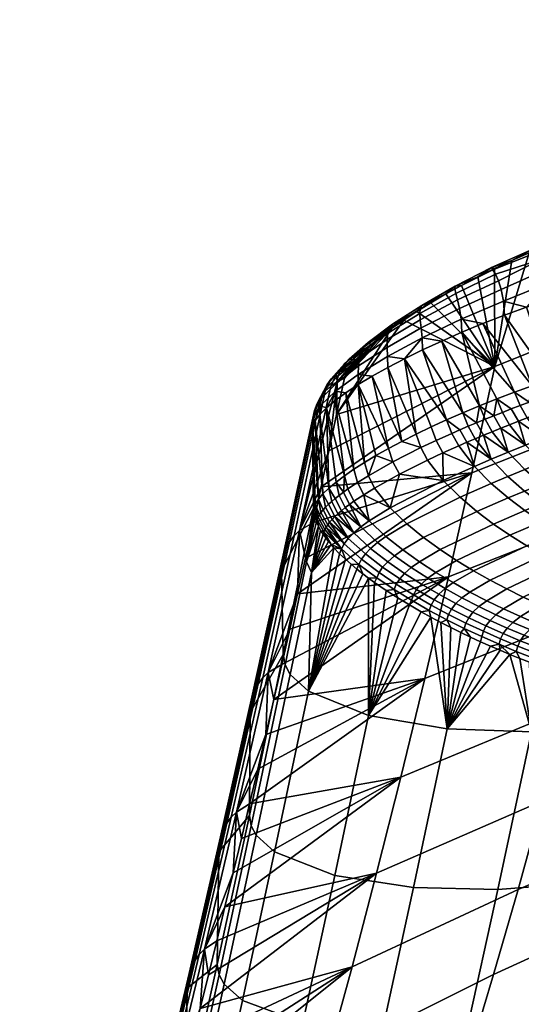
# Model space of a CAD drawing. Header units: millimetres. Extents: x -339 to 339, y -344 to 316.
# Tile 20 of 98: x -232 to -194, y 149 to 223. Entities that reach past the tile are written whole.
import ezdxf

# ---------------------------------------------------------------- set-up
doc = ezdxf.new("R2010")
doc.units = ezdxf.units.MM
doc.header["$MEASUREMENT"] = 0
for name, color, linetype in [('kolecka', 250, 'Continuous'), ('podnoz', 251, 'Continuous'), ('sedak', 22, 'Continuous')]:
    doc.layers.add(name, color=color, linetype=linetype)

msp = doc.modelspace()

# ---------------------------------------------------------------- meshes
at = {"layer": 'kolecka'}
mesh = msp.add_polyface(dxfattribs=at)
corners = [(-331.775, -52.977, 25.325), (-296.019, -52.976, 24.883), (-331.679, -52.976, 24.883), (-211.969, 257.281, 33.749), (-211.969, 259.022, 26.578), (-211.969, 256, 26.19), (-211.969, 258.799, 37.702), (-211.969, 260.602, 34.225), (-211.969, 260.858, 41.401), (-211.969, 262.78, 38.816), (-209.246, 257.994, 40.697), (-209.579, 259.51, 44.287), (-211.004, 261.429, 44.538), (-210.802, 259.438, 41.024), (-208.912, 256.72, 36.953), (-210.599, 257.777, 37.301), (-208.579, 255.751, 33.067), (-210.396, 256.53, 33.384), (-208.246, 255.103, 29.083), (-210.193, 255.721, 29.334), (-211.969, 258.799, 37.702), (-211.969, 260.858, 41.401), (-211.969, 257.281, 33.749), (-211.969, 263.349, 44.827), (-209.99, 255.365, 25.213), (-211.907, 255.958, 25.397), (-211.689, 255.888, 24.514), (-211.325, 255.794, 23.69), (-211.969, 256, 26.19), (-210.827, 255.675, 22.942), (-210.207, 255.531, 22.289), (-209.487, 255.365, 21.754), (-208.695, 255.182, 21.355), (-211.213, 258.976, 23.907), (-210.995, 258.929, 23.579), (-211.325, 255.794, 23.69), (-210.827, 255.675, 22.942), (-210.506, 258.742, 22.982), (-209.965, 258.459, 22.472), (-209.396, 258.111, 22.054), (-210.207, 255.531, 22.289), (-211.827, 258.979, 25.382), (-211.907, 255.958, 25.397), (-211.934, 258.994, 25.975), (-211.408, 258.986, 24.255), (-211.689, 255.888, 24.514), (-211.652, 258.977, 24.807), (-209.487, 255.365, 21.754), (-204.969, 261.393, 29.546), (-215.969, 261.077, 27.243), (-215.969, 260.976, 24.996), (-204.969, 260.976, 24.996), (-215.969, 261.077, 22.75), (-215.969, 261.393, 20.447), (-204.969, 261.393, 20.447), (-215.969, 261.393, 29.546), (-217.073, 261.186, 24.997), (-217.073, 261.663, 20.161), (-217.073, 261.663, 29.833)]
mesh.append_faces([[corners[k] for k in face] for face in [(0, 1, 2, 2), (3, 4, 5, 5), (3, 6, 7, 7), (7, 4, 3, 3), (6, 8, 9, 9), (7, 6, 9, 9), (10, 11, 12, 13), (14, 10, 13, 15), (16, 14, 15, 17), (18, 16, 17, 19), (20, 15, 13, 21), (22, 17, 15, 20), (12, 23, 21, 13), (19, 17, 22, 22), (24, 25, 26, 26), (26, 27, 24, 24), (28, 25, 24, 24), (27, 29, 24, 24), (24, 29, 30, 30), (30, 31, 24, 24), (19, 28, 24, 24), (19, 22, 28, 28), (32, 24, 31, 31), (33, 34, 35, 35), (36, 37, 38, 38), (37, 35, 34, 34), (38, 39, 40, 40), (41, 42, 43, 43), (43, 5, 4, 4), (33, 35, 44, 44), (45, 46, 44, 44), (46, 42, 41, 41), (39, 47, 40, 40), (42, 5, 43, 43), (45, 42, 46, 46), (36, 35, 37, 37), (40, 36, 38, 38), (45, 44, 35, 35), (48, 49, 50, 51), (51, 52, 53, 54), (48, 55, 49, 49), (52, 51, 50, 50), (56, 52, 50, 50), (57, 53, 52, 56), (56, 50, 49, 49), (49, 58, 56, 56)]])
mesh = msp.add_polyface(dxfattribs=at)
corners = [(-193.969, 252.976, 43.592), (-193.969, 252.976, 47.394), (-197.204, 253.233, 47.407), (-197.068, 253.185, 43.612), (-193.969, 252.976, 39.791), (-196.934, 253.139, 39.816), (-193.969, 252.976, 35.99), (-196.799, 253.099, 36.016), (-193.969, 252.976, 32.188), (-196.664, 253.067, 32.213), (-193.969, 252.976, 28.387), (-196.529, 253.044, 28.406), (-193.969, 252.978, 24.586), (-196.395, 253.033, 24.598), (-191.004, 253.138, 39.816), (-190.869, 253.185, 43.612), (-191.139, 253.098, 36.016), (-191.273, 253.067, 32.213), (-191.408, 253.044, 28.406), (-191.543, 253.033, 24.598), (-193.969, 252.976, 51.195), (-193.969, 252.976, 54.996), (-195.729, 253.065, 54.996), (-197.339, 253.281, 51.202), (-192.208, 253.065, 54.996), (-8.834, -22.315, 250.95), (-4.367, -23.599, 250.95), (0, -24, 250.95), (-16.971, -16.971, 250.95), (-13.133, -20.088, 250.95), (-20.088, -13.133, 250.95), (-24, 0, 250.95), (-22.314, -8.834, 250.95), (-23.6, -4.367, 250.95), (16.971, 16.971, 250.95), (-20.088, 13.133, 250.95), (-22.314, 8.834, 250.95), (-23.6, 4.367, 250.95), (8.834, 22.315, 250.95), (-8.834, 22.315, 250.95), (-13.133, 20.088, 250.95), (-16.971, 16.971, 250.95), (-4.367, 23.599, 250.95), (-4.367, 23.599, 247.95), (-4.367, 23.599, 250.95), (0, 24, 250.95), (0, 24, 247.95), (-13.133, 20.088, 247.95), (-13.133, 20.088, 250.95), (-8.834, 22.315, 250.95), (-8.834, 22.315, 247.95), (-20.088, 13.133, 247.95), (-20.088, 13.133, 250.95), (-16.971, 16.971, 250.95), (-16.971, 16.971, 247.95), (-23.6, 4.367, 247.95), (-23.6, 4.367, 250.95), (-22.314, 8.834, 250.95), (-22.314, 8.834, 247.95), (-23.6, -4.367, 247.95), (-23.6, -4.367, 250.95), (-24, 0, 250.95), (-24, 0, 247.95), (-20.088, -13.133, 247.95), (-20.088, -13.133, 250.95), (-22.314, -8.834, 250.95), (-22.314, -8.834, 247.95), (-13.133, -20.088, 247.95), (-13.133, -20.088, 250.95), (-16.971, -16.971, 250.95), (-16.971, -16.971, 247.95), (-4.367, -23.599, 247.95), (-4.367, -23.599, 250.95), (-8.834, -22.315, 250.95), (-8.834, -22.315, 247.95), (0, -24, 247.95), (0, -24, 250.95)]
mesh.append_faces([[corners[k] for k in face] for face in [(0, 1, 2, 3), (4, 0, 3, 5), (6, 4, 5, 7), (8, 6, 7, 9), (10, 8, 9, 11), (12, 10, 11, 13), (14, 15, 0, 4), (16, 14, 4, 6), (17, 16, 6, 8), (18, 17, 8, 10), (19, 18, 10, 12), (20, 21, 22, 22), (22, 23, 20, 20), (20, 24, 21, 21), (25, 26, 27, 27), (25, 28, 29, 29), (28, 25, 27, 27), (30, 28, 27, 27), (27, 31, 30, 30), (31, 32, 30, 30), (33, 32, 31, 31), (34, 31, 27, 27), (31, 35, 36, 36), (36, 37, 31, 31), (35, 31, 38, 38), (39, 40, 35, 35), (40, 41, 35, 35), (42, 39, 35, 35), (35, 38, 42, 42), (43, 44, 45, 46), (47, 48, 49, 50), (50, 49, 44, 43), (51, 52, 53, 54), (55, 56, 57, 58), (58, 57, 52, 51), (54, 53, 48, 47), (59, 60, 61, 62), (63, 64, 65, 66), (66, 65, 60, 59), (67, 68, 69, 70), (71, 72, 73, 74), (74, 73, 68, 67), (70, 69, 64, 63), (62, 61, 56, 55), (75, 76, 72, 71)]])
at = {"layer": 'podnoz'}
mesh = msp.add_polyface(dxfattribs=at)
corners = [(-185.995, 256, 55.996), (-188.369, 255.243, 60.95), (-190.596, 253.836, 55.996), (-193.328, 253.991, 60.95), (-193.301, 253.426, 55.996), (-181.129, 264.942, 60.95), (-181.289, 262.153, 55.996), (-180.57, 264.854, 55.996), (-182.516, 259.706, 55.996), (-184.541, 258.024, 60.95), (-181.818, 262.354, 60.95), (-182.993, 260.01, 60.95), (-186.328, 256.458, 60.95), (-190.736, 254.384, 60.95), (-189.166, 242.413, 85.979), (-204.486, 259.334, 60.95), (-183.623, 229.493, 60.95), (-176.042, 223.942, 87.487), (-189.146, 279.655, 55.996), (-182.516, 259.706, 55.996), (-196.092, 253.577, 55.996), (-181.289, 262.153, 55.996), (-180.57, 264.854, 55.996), (-185.995, 256, 55.996), (-190.596, 253.836, 55.996), (-193.301, 253.426, 55.996), (-161.518, 245.554, 60.95), (-176.238, 260.403, 85.483), (-166.882, 247.797, 86.588), (-157.515, 235.192, 87.603), (-139.584, 216.49, 60.95), (-183.452, 274.617, 60.95), (-158.342, 234.645, 88.488), (-167.713, 247.254, 87.473), (-162.431, 219.012, 89.113), (-182.85, 246.544, 86.91), (-175.266, 224.561, 88.372), (-186.418, 272.478, 85.168), (-196.035, 276.244, 84.466), (-198.463, 275.357, 84.408), (-199.561, 274.672, 84.4), (-177.072, 259.865, 86.368), (-188.395, 243.039, 86.863), (-201.535, 261.495, 85.168), (-200.553, 273.84, 84.408), (-201.419, 272.877, 84.43), (-167.713, 247.254, 87.473), (-176.238, 260.403, 85.483), (-177.072, 259.865, 86.368), (-185.58, 273.01, 84.284), (-166.882, 247.797, 86.588), (-158.342, 234.645, 88.488), (-148.961, 222.038, 89.418), (-157.515, 235.192, 87.603), (-175.266, 224.561, 88.372), (-188.395, 243.039, 86.863), (-189.166, 242.413, 85.979), (-202.301, 260.863, 84.284), (-176.042, 223.942, 87.487)]
mesh.append_faces([[corners[k] for k in face] for face in [(0, 1, 2, 2), (3, 4, 2, 2), (5, 6, 7, 7), (8, 9, 0, 0), (6, 10, 8, 8), (6, 5, 10, 10), (10, 11, 8, 8), (0, 12, 1, 1), (13, 3, 2, 2), (8, 11, 9, 9), (0, 9, 12, 12), (1, 13, 2, 2), (14, 15, 16, 16), (17, 14, 16, 16), (18, 19, 20, 20), (21, 19, 22, 22), (23, 24, 19, 19), (25, 20, 24, 24), (24, 20, 19, 19), (26, 27, 28, 28), (28, 29, 26, 26), (29, 30, 26, 26), (27, 26, 31, 31), (32, 33, 34, 34), (35, 34, 33, 33), (36, 34, 35, 35), (37, 38, 35, 35), (39, 40, 35, 35), (35, 41, 37, 37), (42, 35, 43, 43), (36, 35, 42, 42), (44, 45, 35, 35), (35, 33, 41, 41), (46, 47, 48, 48), (47, 49, 48, 48), (46, 50, 47, 47), (50, 46, 51, 51), (52, 53, 51, 51), (53, 50, 51, 51), (54, 55, 56, 56), (55, 57, 56, 56), (56, 58, 54, 54)]])
at = {"layer": 'sedak'}
mesh = msp.add_polyface(dxfattribs=at)
corners = [(-180.74, 206.536, 807.085), (-192.164, 201.849, 807.065), (-180.666, 200.546, 807.229), (-192.077, 195.864, 807.229), (-169.142, 204.94, 807.23), (-169.211, 210.931, 807.104), (-185.592, 193.784, 743.564), (-197.929, 188.91, 743.977), (-196.212, 196.849, 773.084), (-183.883, 201.799, 772.882), (-173.076, 198.348, 743.174), (-171.397, 206.429, 772.69), (-193.637, 205.322, 802.148), (-182.135, 210.05, 802.14), (-170.519, 214.487, 802.133), (-170.541, 214.689, 803.314), (-170.158, 214.466, 805.331), (-170.408, 214.695, 804.396), (-193.542, 205.528, 804.255), (-193.221, 205.307, 805.318), (-169.822, 213.932, 806.131), (-192.844, 204.799, 806.104), (-169.301, 212.148, 806.984), (-169.51, 213.123, 806.682), (-192.492, 204.017, 806.644), (-192.257, 203.061, 806.942), (-169.059, 202.954, 806.861), (-190.547, 193.265, 806.329), (-168.861, 200.842, 805.753), (-191.113, 194.038, 806.792), (-189.563, 192.132, 805.38), (-189.164, 191.722, 804.959), (-189.96, 192.565, 805.78), (-190.353, 193.024, 806.154), (-190.738, 193.513, 806.494), (-190.928, 193.771, 806.649), (-191.294, 194.316, 806.919), (-191.47, 194.605, 807.029), (-191.639, 194.906, 807.118), (-191.798, 195.217, 807.184), (-191.945, 195.537, 807.222), (-193.42, 195.404, 807.175)]
mesh.append_faces([[corners[k] for k in face] for face in [(0, 1, 2, 2), (2, 1, 3, 3), (0, 2, 4, 4), (4, 5, 0, 0), (6, 7, 8, 9), (10, 6, 9, 11), (9, 12, 13, 13), (9, 13, 14, 14), (14, 11, 9, 9), (15, 14, 13, 13), (16, 17, 18, 19), (12, 18, 17, 15), (15, 13, 12, 12), (20, 16, 19, 21), (22, 23, 24, 25), (23, 20, 21, 24), (5, 22, 0, 0), (25, 0, 22, 22), (0, 25, 1, 1), (26, 27, 28, 28), (26, 2, 29, 29), (30, 31, 28, 28), (32, 30, 28, 28), (28, 27, 33, 33), (27, 26, 34, 34), (35, 34, 26, 26), (2, 36, 29, 29), (36, 2, 37, 37), (38, 37, 2, 2), (39, 2, 40, 40), (40, 2, 3, 3), (39, 38, 2, 2), (29, 35, 26, 26), (41, 40, 3, 3)]])
mesh = msp.add_polyface(dxfattribs=at)
corners = [(-192.077, 195.864, 807.229), (-192.164, 201.849, 807.065), (-193.839, 201.273, 806.98), (-195.488, 200.668, 806.74), (-193.42, 195.404, 807.175), (-197.101, 200.042, 806.351), (-198.664, 199.399, 805.815), (-194.75, 194.924, 807.022), (-196.061, 194.427, 806.771), (-197.345, 193.916, 806.424), (-195.563, 201.724, 806.632), (-192.257, 203.061, 806.942), (-195.729, 202.579, 806.373), (-192.492, 204.017, 806.644), (-195.944, 203.245, 805.969), (-192.844, 204.799, 806.104), (-196.163, 203.732, 805.423), (-193.221, 205.307, 805.318), (-196.346, 204.055, 804.74), (-196.446, 204.223, 803.924), (-193.542, 205.528, 804.255), (-194.949, 204.745, 802.087), (-193.637, 205.322, 802.148), (-196.231, 204.147, 801.909), (-196.212, 196.849, 773.084), (-198.696, 202.895, 801.213), (-197.483, 203.528, 801.617), (-183.883, 201.799, 772.882), (-199.116, 202.29, 804.49), (-199.191, 202.625, 803.827), (-198.986, 201.812, 805.031), (-198.841, 201.178, 805.439), (-198.721, 200.378, 805.704), (-199.173, 202.83, 803.053), (-192.312, 194.67, 807.127), (-191.945, 195.537, 807.222), (-193.654, 194.18, 807.092), (-192.985, 194.427, 807.121)]
mesh.append_faces([[corners[k] for k in face] for face in [(0, 1, 2, 2), (3, 4, 0, 0), (2, 3, 0, 0), (5, 4, 3, 3), (6, 7, 5, 5), (7, 4, 5, 5), (6, 8, 7, 7), (8, 6, 9, 9), (10, 3, 2, 2), (2, 11, 10, 10), (11, 2, 1, 1), (12, 10, 11, 13), (14, 12, 13, 15), (16, 14, 15, 15), (17, 18, 16, 15), (19, 18, 17, 20), (21, 20, 22, 22), (23, 19, 21, 21), (20, 21, 19, 19), (24, 21, 22, 22), (24, 25, 26, 26), (23, 24, 26, 26), (23, 21, 24, 24), (22, 27, 24, 24), (28, 16, 18, 29), (30, 14, 16, 28), (31, 12, 14, 30), (32, 10, 12, 31), (26, 33, 19, 19), (23, 26, 19, 19), (10, 32, 5, 3), (4, 34, 35, 35), (7, 36, 4, 4), (37, 34, 4, 4)]])
mesh = msp.add_polyface(dxfattribs=at)
corners = [(-201.599, 198.084, 804.326), (-198.595, 193.395, 805.985), (-200.167, 198.745, 805.138), (-197.345, 193.916, 806.424), (-198.664, 199.399, 805.815), (-202.948, 197.424, 803.385), (-199.805, 192.866, 805.455), (-203.006, 200.31, 798.562), (-202.025, 200.954, 799.373), (-196.212, 196.849, 773.084), (-200.975, 201.603, 800.087), (-199.862, 202.252, 800.702), (-198.696, 202.895, 801.213), (-208.014, 193.266, 779.432), (-199.191, 202.625, 803.827), (-196.346, 204.055, 804.74), (-196.446, 204.223, 803.924), (-199.173, 202.83, 803.053), (-201.783, 201.157, 802.407), (-201.655, 201.403, 801.698), (-201.812, 200.802, 803.031), (-199.116, 202.29, 804.49), (-201.775, 200.327, 803.552), (-198.986, 201.812, 805.031), (-201.705, 199.722, 803.953), (-198.841, 201.178, 805.439), (-201.636, 198.978, 804.216), (-198.721, 200.378, 805.704), (-204.057, 199.706, 800.538), (-203.836, 199.991, 799.912), (-204.183, 199.329, 801.102), (-204.235, 198.853, 801.584), (-204.241, 198.271, 801.962), (-204.224, 197.579, 802.215), (-197.483, 203.528, 801.617), (-197.101, 200.042, 806.351), (-203.911, 199.676, 797.66), (-205.66, 198.641, 797.75), (-204.206, 196.769, 802.32)]
mesh.append_faces([[corners[k] for k in face] for face in [(0, 1, 2, 2), (2, 3, 4, 4), (5, 6, 0, 0), (7, 8, 9, 9), (9, 8, 10, 10), (10, 11, 9, 9), (12, 9, 11, 11), (7, 9, 13, 13), (14, 15, 16, 17), (18, 14, 17, 19), (20, 21, 14, 18), (22, 23, 21, 20), (24, 25, 23, 22), (26, 27, 25, 24), (28, 18, 19, 29), (30, 20, 18, 28), (31, 22, 20, 30), (32, 24, 22, 31), (33, 26, 24, 32), (17, 34, 12, 12), (19, 11, 10, 10), (17, 12, 11, 11), (17, 11, 19, 19), (10, 8, 19, 19), (27, 26, 2, 4), (26, 0, 2, 2), (4, 35, 27, 27), (5, 0, 26, 26), (8, 29, 19, 19), (29, 7, 36, 36), (37, 29, 36, 36), (33, 38, 5, 5), (33, 5, 26, 26), (7, 29, 8, 8)]])
mesh = msp.add_polyface(dxfattribs=at)
corners = [(-207.438, 195.978, 789.287), (-204.731, 199.056, 796.671), (-203.911, 199.676, 797.66), (-203.006, 200.31, 798.562), (-208.014, 193.266, 779.432), (-205.46, 198.457, 795.601), (-207.29, 196.385, 790.646), (-207.011, 196.842, 791.968), (-206.607, 197.344, 793.241), (-206.088, 197.885, 794.455), (-205.958, 198.322, 798.277), (-204.057, 199.706, 800.538), (-203.836, 199.991, 799.912), (-205.66, 198.641, 797.75), (-206.166, 197.924, 798.764), (-204.183, 199.329, 801.102), (-206.3, 197.445, 799.189), (-204.235, 198.853, 801.584), (-206.374, 196.883, 799.527), (-204.241, 198.271, 801.962), (-206.404, 196.235, 799.756), (-204.224, 197.579, 802.215), (-207.432, 197.047, 795.669), (-207.076, 197.394, 795.257), (-207.705, 196.632, 796.06), (-207.903, 196.151, 796.408), (-208.034, 195.604, 796.692), (-208.104, 194.992, 796.892), (-208.418, 195.931, 792.815), (-208.026, 196.296, 792.513), (-208.734, 195.507, 793.11), (-208.978, 195.027, 793.377), (-207.981, 195.708, 789.393), (-205.362, 196.125, 801.14), (-204.206, 196.769, 802.32), (-206.406, 195.498, 799.851)]
mesh.append_faces([[corners[k] for k in face] for face in [(0, 1, 2, 2), (2, 3, 4, 4), (1, 0, 5, 5), (0, 6, 7, 7), (2, 4, 0, 0), (0, 7, 8, 8), (9, 0, 8, 8), (0, 9, 5, 5), (10, 11, 12, 13), (14, 15, 11, 10), (16, 17, 15, 14), (18, 19, 17, 16), (20, 21, 19, 18), (22, 10, 13, 23), (24, 14, 10, 22), (25, 16, 14, 24), (26, 18, 16, 25), (27, 20, 18, 26), (28, 22, 23, 29), (30, 24, 22, 28), (31, 25, 24, 30), (13, 1, 5, 5), (13, 2, 1, 1), (23, 9, 8, 8), (29, 23, 8, 8), (5, 23, 13, 13), (5, 9, 23, 23), (8, 7, 29, 29), (32, 29, 7, 7), (32, 6, 0, 0), (7, 6, 32, 32), (21, 20, 33, 34), (35, 33, 20, 20)]])
mesh = msp.add_polyface(dxfattribs=at)
corners = [(-200.167, 198.745, 805.138), (-198.595, 193.395, 805.985), (-197.345, 193.916, 806.424), (-201.599, 198.084, 804.326), (-199.805, 192.866, 805.455), (-200.97, 192.332, 804.837), (-202.948, 197.424, 803.385), (-202.084, 191.796, 804.135), (-204.206, 196.769, 802.32), (-203.145, 191.26, 803.352), (-204.145, 190.728, 802.49), (-205.362, 196.125, 801.14), (-206.406, 195.498, 799.851), (-205.078, 190.202, 801.555), (-207.328, 194.892, 798.463), (-206.73, 189.181, 799.478), (-205.942, 189.685, 800.55), (-208.591, 190.566, 769.574), (-196.212, 196.849, 773.084), (-209.171, 187.879, 759.713), (-197.929, 188.91, 743.977), (-208.014, 193.266, 779.432), (-198.9, 190.926, 805.312), (-198.291, 191.191, 805.58), (-198.812, 192.121, 805.794), (-199.417, 191.857, 805.521), (-197.672, 191.455, 805.825), (-198.194, 192.384, 806.045), (-197.723, 189.396, 804.383), (-201.224, 189.865, 804.027), (-200.087, 190.396, 804.711), (-200.596, 191.325, 804.913), (-201.725, 190.793, 804.222), (-200.054, 188.35, 803.109), (-203.331, 188.811, 802.421), (-203.812, 189.734, 802.605), (-197.568, 192.646, 806.273), (-205.643, 188.699, 800.696)]
mesh.append_faces([[corners[k] for k in face] for face in [(0, 1, 2, 2), (1, 3, 4, 4), (5, 4, 6, 6), (6, 7, 5, 5), (7, 8, 9, 9), (10, 9, 11, 11), (6, 8, 7, 7), (11, 12, 10, 10), (10, 12, 13, 13), (14, 15, 16, 16), (16, 13, 12, 12), (8, 11, 9, 9), (17, 18, 19, 19), (20, 19, 18, 18), (21, 18, 17, 17), (22, 23, 24, 25), (23, 26, 27, 24), (23, 22, 28, 28), (29, 30, 31, 32), (30, 22, 25, 31), (30, 29, 33, 33), (28, 22, 30, 30), (33, 28, 30, 30), (34, 29, 32, 35), (1, 4, 24, 27), (5, 7, 32, 31), (9, 32, 7, 7), (4, 5, 31, 25), (35, 32, 9, 10), (1, 27, 36, 36), (4, 25, 24, 24), (37, 13, 16, 16), (13, 37, 35, 35), (10, 13, 35, 35)]])
mesh = msp.add_polyface(dxfattribs=at)
corners = [(-205.942, 189.685, 800.55), (-206.406, 195.498, 799.851), (-207.328, 194.892, 798.463), (-207.439, 188.692, 798.346), (-208.12, 194.315, 796.986), (-208.771, 193.771, 795.428), (-209.377, 186.945, 793.305), (-209.623, 192.808, 792.128), (-209.809, 192.399, 790.412), (-209.035, 187.344, 794.629), (-209.275, 193.267, 793.804), (-208.596, 187.771, 795.916), (-206.73, 189.181, 799.478), (-208.062, 188.221, 797.157), (-207.981, 195.708, 789.393), (-207.438, 195.978, 789.287), (-208.014, 193.266, 779.432), (-208.591, 190.566, 769.574), (-210.778, 184.605, 750.07), (-208.461, 195.379, 789.512), (-211.191, 184.218, 750.199), (-208.872, 194.994, 789.642), (-209.213, 194.558, 789.782), (-211.535, 183.78, 750.338), (-209.781, 192.992, 790.247), (-212.14, 181.613, 750.959), (-209.147, 194.492, 793.596), (-208.034, 195.604, 796.692), (-207.903, 196.151, 796.408), (-208.978, 195.027, 793.377), (-209.246, 193.905, 793.745), (-208.104, 194.992, 796.892), (-208.026, 196.296, 792.513), (-208.734, 195.507, 793.11), (-208.418, 195.931, 792.815), (-209.48, 194.076, 789.93), (-206.404, 196.235, 799.756), (-209.671, 193.553, 790.086)]
mesh.append_faces([[corners[k] for k in face] for face in [(0, 1, 2, 2), (3, 4, 5, 5), (6, 7, 8, 8), (9, 10, 7, 7), (11, 5, 10, 10), (12, 2, 4, 4), (3, 5, 13, 13), (12, 4, 3, 3), (9, 11, 10, 10), (11, 13, 5, 5), (14, 15, 16, 16), (14, 16, 17, 17), (18, 19, 14, 14), (18, 14, 17, 17), (18, 20, 21, 19), (22, 21, 20, 23), (24, 25, 8, 8), (26, 27, 28, 29), (30, 31, 27, 26), (19, 32, 14, 14), (33, 34, 21, 22), (19, 21, 34, 32), (22, 35, 29, 33), (36, 31, 2, 1), (31, 4, 2, 2), (4, 31, 5, 5), (26, 29, 35, 37), (30, 26, 37, 24), (31, 30, 5, 5), (10, 5, 30, 30), (8, 7, 24, 24), (30, 7, 10, 10), (30, 24, 7, 7)]])
mesh = msp.add_polyface(dxfattribs=at)
corners = [(-192.455, 193.541, 806.805), (-191.785, 193.794, 806.805), (-192.312, 194.67, 807.127), (-192.985, 194.427, 807.121), (-193.788, 193.025, 806.733), (-193.123, 193.284, 806.783), (-193.654, 194.18, 807.092), (-194.32, 193.929, 807.032), (-192.615, 191.511, 805.729), (-191.291, 192.045, 805.793), (-195.107, 192.505, 806.544), (-194.45, 192.765, 806.654), (-194.982, 193.676, 806.938), (-195.639, 193.421, 806.812), (-193.929, 190.978, 805.559), (-192.685, 189.701, 804.281), (-191.376, 190.238, 804.44), (-196.404, 191.981, 806.239), (-195.76, 192.243, 806.405), (-196.29, 193.165, 806.658), (-196.933, 192.906, 806.478), (-195.224, 190.448, 805.277), (-197.672, 191.455, 805.825), (-197.042, 191.718, 806.045), (-197.568, 192.646, 806.273), (-198.194, 192.384, 806.045), (-196.491, 189.921, 804.883), (-198.291, 191.191, 805.58), (-197.723, 189.396, 804.383), (-193.42, 195.404, 807.175), (-194.75, 194.924, 807.022), (-196.061, 194.427, 806.771), (-197.345, 193.916, 806.424), (-198.595, 193.395, 805.985)]
mesh.append_faces([[corners[k] for k in face] for face in [(0, 1, 2, 3), (4, 5, 6, 7), (5, 0, 3, 6), (5, 4, 8, 8), (9, 0, 5, 5), (8, 9, 5, 5), (10, 11, 12, 13), (11, 4, 7, 12), (11, 10, 14, 14), (8, 4, 11, 11), (14, 8, 11, 11), (15, 16, 8, 14), (17, 18, 19, 20), (18, 10, 13, 19), (18, 17, 21, 21), (14, 10, 18, 18), (21, 14, 18, 18), (22, 23, 24, 25), (23, 17, 20, 24), (23, 22, 26, 26), (21, 17, 23, 23), (26, 21, 23, 23), (26, 22, 27, 27), (28, 26, 27, 27), (29, 6, 3, 3), (30, 31, 12, 7), (30, 7, 6, 6), (31, 13, 12, 12), (13, 31, 19, 19), (24, 20, 32, 32), (33, 24, 32, 32), (20, 19, 32, 32), (31, 32, 19, 19)]])
mesh = msp.add_polyface(dxfattribs=at)
corners = [(-209.377, 186.945, 793.305), (-209.809, 192.399, 790.412), (-209.617, 186.577, 791.952), (-209.623, 192.808, 792.128), (-209.035, 187.344, 794.629), (-209.753, 186.242, 790.58), (-212.14, 181.613, 750.959), (-210.778, 184.605, 750.07), (-209.171, 187.879, 759.713), (-209.753, 185.203, 749.848), (-208.591, 190.566, 769.574), (-209.671, 193.553, 790.086), (-209.48, 194.076, 789.93), (-211.806, 183.295, 750.485), (-211.999, 182.769, 750.638), (-209.213, 194.558, 789.782), (-211.535, 183.78, 750.338), (-209.781, 192.992, 790.247), (-207.924, 185.866, 795.966), (-207.664, 186.09, 796.583), (-208.115, 187.006, 796.75), (-208.382, 186.782, 796.133), (-207.377, 186.319, 797.188), (-207.825, 187.235, 797.355), (-208.36, 185.44, 794.695), (-208.156, 185.65, 795.336), (-208.624, 186.565, 795.504), (-208.84, 186.355, 794.864), (-208.683, 185.044, 793.386), (-208.536, 185.238, 794.045), (-209.027, 186.152, 794.214), (-209.184, 185.958, 793.555), (-208.894, 184.682, 792.048), (-208.801, 184.859, 792.72), (-209.305, 185.773, 792.888), (-209.396, 185.597, 792.215), (-208.062, 188.221, 797.157), (-208.596, 187.771, 795.916), (-207.512, 187.469, 797.947), (-209.464, 185.428, 791.536), (-209.716, 185.929, 790.726), (-209.635, 185.598, 790.818), (-209.519, 185.262, 790.857), (-209.374, 184.934, 790.847), (-210.265, 182.269, 779.677)]
mesh.append_faces([[corners[k] for k in face] for face in [(0, 1, 2, 2), (3, 0, 4, 4), (1, 5, 2, 2), (5, 1, 6, 6), (7, 8, 9, 9), (7, 10, 8, 8), (11, 12, 13, 14), (12, 15, 16, 13), (17, 11, 14, 14), (18, 19, 20, 21), (19, 22, 23, 20), (24, 25, 26, 27), (25, 18, 21, 26), (28, 29, 30, 31), (29, 24, 27, 30), (32, 33, 34, 35), (33, 28, 31, 34), (36, 37, 20, 23), (37, 4, 26, 21), (23, 38, 36, 36), (20, 37, 21, 21), (0, 2, 34, 31), (4, 0, 30, 27), (4, 27, 26, 26), (0, 31, 30, 30), (2, 35, 34, 34), (35, 2, 39, 39), (39, 2, 40, 40), (5, 40, 2, 2), (39, 40, 41, 41), (42, 39, 41, 41), (42, 43, 39, 39), (5, 44, 40, 40)]])
mesh = msp.add_polyface(dxfattribs=at)
corners = [(-187.32, 186.016, 714.188), (-199.667, 181.148, 714.826), (-197.929, 188.91, 743.977), (-185.592, 193.784, 743.564), (-190.129, 189.145, 803.015), (-188.818, 189.688, 803.075), (-190.06, 190.779, 804.503), (-191.376, 190.238, 804.44), (-191.433, 188.606, 802.865), (-192.685, 189.701, 804.281), (-190.205, 187.656, 801.39), (-188.906, 188.194, 801.53), (-193.976, 189.17, 804.014), (-193.929, 190.978, 805.559), (-195.224, 190.448, 805.277), (-192.72, 188.075, 802.61), (-191.488, 187.126, 801.146), (-190.271, 186.281, 799.633), (-188.99, 186.81, 799.867), (-195.24, 188.645, 803.631), (-196.491, 189.921, 804.883), (-193.982, 187.553, 802.237), (-192.748, 186.606, 800.782), (-191.528, 185.762, 799.279), (-190.275, 184.97, 797.685), (-189.021, 185.488, 798.029), (-196.471, 188.124, 803.14), (-197.723, 189.396, 804.383), (-195.211, 187.037, 801.753), (-193.976, 186.094, 800.305), (-192.755, 185.253, 798.809), (-191.5, 184.463, 797.224), (-190.273, 183.753, 795.628), (-189.051, 184.259, 796.081), (-197.544, 186.026, 800.493), (-198.803, 187.097, 801.873), (-196.308, 185.096, 799.053), (-195.085, 184.263, 797.567), (-193.829, 183.478, 795.994), (-192.6, 182.77, 794.411), (-191.379, 182.121, 792.803), (-189.057, 183.104, 794.007), (-190.162, 181.52, 791.166), (-187.844, 182.506, 792.355), (-199.066, 182.385, 794.077), (-200.293, 183.194, 795.557), (-197.803, 181.615, 792.512), (-196.561, 180.914, 790.938), (-195.323, 180.262, 789.34), (-194.085, 179.653, 787.714), (-192.853, 179.085, 786.071), (-188.953, 180.968, 789.511), (-196.814, 179.373, 787.142), (-198.068, 180.025, 788.742)]
mesh.append_faces([[corners[k] for k in face] for face in [(0, 1, 2, 3), (4, 5, 6, 7), (8, 4, 7, 9), (10, 11, 4, 8), (12, 9, 13, 14), (15, 8, 9, 12), (16, 10, 8, 15), (17, 18, 10, 16), (19, 12, 14, 20), (21, 15, 12, 19), (22, 16, 15, 21), (23, 17, 16, 22), (24, 25, 17, 23), (26, 19, 20, 27), (28, 21, 19, 26), (29, 22, 21, 28), (30, 23, 22, 29), (31, 24, 23, 30), (32, 33, 24, 31), (34, 28, 26, 35), (36, 29, 28, 34), (37, 30, 29, 36), (38, 31, 30, 37), (39, 32, 31, 38), (40, 41, 32, 39), (42, 43, 41, 40), (44, 37, 36, 45), (46, 38, 37, 44), (47, 39, 38, 46), (48, 40, 39, 47), (49, 42, 40, 48), (50, 51, 42, 49), (52, 48, 47, 53)]])
mesh = msp.add_polyface(dxfattribs=at)
corners = [(-211.998, 175.375, 752.518), (-209.753, 186.242, 790.58), (-212.14, 181.613, 750.959), (-210.778, 184.605, 750.07), (-209.753, 185.203, 749.848), (-210.338, 182.539, 739.981), (-210.925, 179.887, 730.11), (-213.117, 174.018, 710.579), (-209.781, 192.992, 790.247), (-211.999, 182.769, 750.638), (-208.536, 185.238, 794.045), (-208.683, 185.044, 793.386), (-207.457, 183.621, 792.429), (-207.154, 184.017, 793.745), (-208.36, 185.44, 794.695), (-208.801, 184.859, 792.72), (-208.894, 184.682, 792.048), (-207.662, 183.249, 791.089), (-208.966, 184.509, 791.373), (-209.396, 185.597, 792.215), (-209.464, 185.428, 791.536), (-209.374, 184.934, 790.847), (-209.208, 184.625, 790.792), (-209.025, 184.335, 790.698), (-208.423, 183.559, 790.275), (-208.83, 184.062, 790.576), (-208.628, 183.804, 790.432), (-208.215, 183.324, 790.106), (-207.792, 182.884, 789.741), (-210.122, 172.635, 753.399), (-209.902, 181.481, 779.638), (-207.363, 182.476, 789.346), (-209.519, 185.262, 790.857), (-209.635, 185.598, 790.818), (-210.265, 182.269, 779.677), (-209.716, 185.929, 790.726)]
mesh.append_faces([[corners[k] for k in face] for face in [(0, 1, 2, 2), (3, 4, 5, 5), (3, 5, 6, 6), (6, 7, 3, 3), (2, 8, 9, 9), (10, 11, 12, 12), (13, 14, 10, 10), (12, 13, 10, 10), (15, 16, 17, 17), (12, 11, 15, 15), (17, 12, 15, 15), (18, 16, 19, 20), (18, 17, 16, 16), (18, 20, 21, 22), (23, 18, 22, 22), (24, 17, 18, 18), (18, 23, 25, 25), (18, 26, 24, 24), (18, 25, 26, 26), (27, 28, 17, 17), (24, 27, 17, 17), (27, 29, 28, 28), (24, 30, 27, 27), (28, 29, 31, 31), (32, 33, 34, 34), (35, 34, 33, 33), (21, 32, 34, 34), (30, 26, 25, 25), (23, 22, 30, 30), (25, 23, 30, 30), (30, 22, 21, 21), (26, 30, 24, 24), (21, 34, 30, 30)]])
mesh = msp.add_polyface(dxfattribs=at)
corners = [(-210.338, 182.539, 739.981), (-209.753, 185.203, 749.848), (-197.929, 188.91, 743.977), (-210.925, 179.887, 730.11), (-199.667, 181.148, 714.826), (-198.803, 187.097, 801.873), (-196.471, 188.124, 803.14), (-197.723, 189.396, 804.383), (-200.054, 188.35, 803.109), (-205.181, 187.781, 800.521), (-203.331, 188.811, 802.421), (-203.812, 189.734, 802.605), (-205.643, 188.699, 800.696), (-204.028, 186.314, 799.605), (-201.224, 189.865, 804.027), (-202.784, 185.115, 798.369), (-201.528, 184.09, 796.991), (-197.544, 186.026, 800.493), (-200.293, 183.194, 795.557), (-196.308, 185.096, 799.053), (-204.331, 184.172, 796.187), (-205.577, 185.346, 797.432), (-203.073, 183.166, 794.804), (-201.834, 182.285, 793.366), (-200.6, 181.486, 791.885), (-199.066, 182.385, 794.077), (-199.325, 180.723, 790.317), (-197.803, 181.615, 792.512), (-198.068, 180.025, 788.742), (-196.561, 180.914, 790.938), (-204.961, 183.718, 795.004), (-206.214, 184.882, 796.255), (-203.696, 182.72, 793.617), (-202.45, 181.844, 792.177), (-201.209, 181.049, 790.693), (-199.926, 180.289, 789.124), (-198.66, 179.592, 787.547), (-204.202, 182.287, 792.376), (-205.477, 183.28, 793.766), (-202.944, 181.415, 790.932), (-201.692, 180.623, 789.447), (-200.398, 179.865, 787.876), (-204.58, 181.872, 791.086), (-205.871, 182.863, 792.481), (-203.309, 181.001, 789.64), (-202.042, 180.209, 788.154), (-203.56, 180.6, 788.314), (-204.849, 181.473, 789.761), (-202.278, 179.807, 786.827), (-203.725, 180.21, 786.968), (-205.026, 181.087, 788.417), (-205.192, 180.742, 787.124), (-204.321, 180.145, 786.169)]
mesh.append_faces([[corners[k] for k in face] for face in [(0, 1, 2, 2), (3, 0, 2, 2), (4, 3, 2, 2), (5, 6, 7, 8), (9, 10, 11, 12), (10, 9, 13, 13), (8, 14, 10, 10), (13, 8, 10, 10), (15, 5, 8, 13), (16, 17, 5, 15), (18, 19, 17, 16), (20, 15, 13, 21), (22, 16, 15, 20), (23, 18, 16, 22), (24, 25, 18, 23), (26, 27, 25, 24), (28, 29, 27, 26), (30, 20, 21, 31), (32, 22, 20, 30), (33, 23, 22, 32), (34, 24, 23, 33), (35, 26, 24, 34), (36, 28, 26, 35), (37, 32, 30, 38), (39, 33, 32, 37), (40, 34, 33, 39), (41, 35, 34, 40), (42, 37, 38, 43), (44, 39, 37, 42), (45, 40, 39, 44), (46, 44, 42, 47), (48, 45, 44, 46), (49, 46, 47, 50), (49, 50, 51, 52)]])
mesh = msp.add_polyface(dxfattribs=at)
corners = [(-197.929, 188.91, 743.977), (-209.753, 185.203, 749.848), (-209.171, 187.879, 759.713), (-206.73, 186.792, 798.357), (-205.995, 187.281, 799.47), (-206.449, 188.197, 799.641), (-207.179, 187.708, 798.526), (-205.181, 187.781, 800.521), (-205.643, 188.699, 800.696), (-205.577, 185.346, 797.432), (-204.028, 186.314, 799.605), (-207.377, 186.319, 797.188), (-207.065, 186.553, 797.779), (-207.512, 187.469, 797.947), (-207.825, 187.235, 797.355), (-206.214, 184.882, 796.255), (-207.664, 186.09, 796.583), (-207.924, 185.866, 795.966), (-206.742, 184.437, 795.024), (-205.477, 183.28, 793.766), (-204.961, 183.718, 795.004), (-208.156, 185.65, 795.336), (-208.36, 185.44, 794.695), (-207.154, 184.017, 793.745), (-205.871, 182.863, 792.481), (-206.157, 182.466, 791.159), (-207.457, 183.621, 792.429), (-204.849, 181.473, 789.761), (-204.58, 181.872, 791.086), (-206.35, 182.085, 789.816), (-207.662, 183.249, 791.089), (-205.026, 181.087, 788.417), (-206.73, 189.181, 799.478), (-207.439, 188.692, 798.346), (-205.942, 189.685, 800.55), (-208.062, 188.221, 797.157), (-206.063, 181.387, 788.048), (-205.628, 181.058, 787.591), (-207.363, 182.476, 789.346), (-206.932, 182.093, 788.928), (-206.498, 181.731, 788.495), (-207.792, 182.884, 789.741), (-205.192, 180.742, 787.124)]
mesh.append_faces([[corners[k] for k in face] for face in [(0, 1, 2, 2), (3, 4, 5, 6), (4, 7, 8, 5), (4, 3, 9, 9), (10, 7, 4, 4), (9, 10, 4, 4), (11, 12, 13, 14), (12, 3, 6, 13), (12, 11, 15, 15), (9, 3, 12, 12), (15, 9, 12, 12), (16, 17, 18, 18), (15, 11, 16, 16), (18, 15, 16, 16), (19, 20, 15, 18), (21, 22, 23, 23), (18, 17, 21, 21), (23, 18, 21, 21), (24, 19, 18, 23), (25, 24, 23, 26), (27, 28, 24, 25), (29, 25, 26, 30), (31, 27, 25, 29), (32, 33, 6, 5), (34, 32, 5, 8), (6, 33, 13, 13), (33, 35, 13, 13), (31, 29, 36, 37), (29, 30, 38, 39), (39, 40, 29, 29), (41, 38, 30, 30), (29, 40, 36, 36), (42, 31, 37, 37)]])
mesh = msp.add_polyface(dxfattribs=at)
corners = [(-212.14, 181.613, 750.959), (-214.476, 171.033, 711.45), (-211.998, 175.375, 752.518), (-212.107, 174.618, 710.36), (-211.515, 177.247, 720.236), (-199.667, 181.148, 714.826), (-212.704, 172.001, 700.48), (-201.43, 173.579, 685.632), (-213.304, 169.396, 690.598), (-210.925, 179.887, 730.11), (-213.527, 173.629, 710.707), (-211.191, 184.218, 750.199), (-210.778, 184.605, 750.07), (-213.117, 174.018, 710.579), (-213.869, 173.188, 710.844), (-211.535, 183.78, 750.338), (-214.139, 172.702, 710.988), (-211.806, 183.295, 750.485), (-214.333, 172.177, 711.139), (-211.999, 182.769, 750.638), (-202.431, 179.415, 785.481), (-202.278, 179.807, 786.827), (-203.56, 180.6, 788.314), (-203.725, 180.21, 786.968), (-203.451, 179.585, 785.191), (-202.581, 179.057, 784.192), (-204.321, 180.145, 786.169), (-205.628, 181.058, 787.591), (-206.063, 181.387, 788.048), (-210.122, 172.635, 753.399), (-206.932, 182.093, 788.928), (-206.498, 181.731, 788.495), (-207.363, 182.476, 789.346), (-205.627, 170.812, 754.15), (-205.192, 180.742, 787.124), (-208.215, 183.324, 790.106), (-209.902, 181.481, 779.638), (-211.854, 174.601, 752.744), (-211.477, 173.886, 752.967), (-210.265, 182.269, 779.677), (-201.715, 178.558, 783.18), (-209.753, 186.242, 790.58), (-200.973, 178.149, 782.301)]
mesh.append_faces([[corners[k] for k in face] for face in [(0, 1, 2, 2), (3, 4, 5, 5), (6, 3, 5, 5), (7, 8, 6, 6), (4, 9, 5, 5), (5, 7, 6, 6), (10, 11, 12, 13), (14, 15, 11, 10), (16, 17, 15, 14), (18, 19, 17, 16), (13, 9, 4, 4), (13, 4, 3, 3), (13, 6, 8, 8), (13, 3, 6, 6), (0, 19, 18, 1), (20, 21, 22, 23), (20, 23, 24, 25), (24, 23, 26, 26), (27, 28, 29, 29), (30, 29, 31, 31), (31, 29, 28, 28), (30, 32, 29, 29), (27, 33, 34, 34), (33, 26, 34, 34), (25, 24, 33, 33), (29, 35, 36, 36), (37, 38, 36, 39), (26, 33, 24, 24), (33, 40, 25, 25), (33, 27, 29, 29), (39, 41, 2, 37), (36, 38, 29, 29), (33, 42, 40, 40)]])
mesh = msp.add_polyface(dxfattribs=at)
corners = [(-189.071, 178.526, 684.752), (-201.43, 173.579, 685.632), (-199.667, 181.148, 714.826), (-187.32, 186.016, 714.188), (-190.848, 171.339, 655.253), (-203.219, 166.213, 656.394), (-195.556, 178.761, 785.516), (-194.085, 179.653, 787.714), (-195.323, 180.262, 789.34), (-196.814, 179.373, 787.142), (-194.302, 178.189, 783.874), (-192.853, 179.085, 786.071), (-193.05, 177.653, 782.216), (-191.624, 178.557, 784.412), (-196.126, 178.329, 784.321), (-197.396, 178.941, 785.947), (-194.86, 177.755, 782.679), (-193.598, 177.218, 781.023), (-192.338, 176.715, 779.354), (-191.803, 177.153, 780.546), (-195.29, 177.333, 781.432), (-196.566, 177.907, 783.073), (-194.018, 176.795, 779.778), (-192.749, 176.291, 778.112), (-195.586, 176.924, 780.143), (-196.87, 177.497, 781.781), (-194.307, 176.386, 778.492), (-193.033, 175.883, 776.83), (-195.775, 176.525, 778.824), (-197.065, 177.097, 780.459), (-194.491, 175.989, 777.177), (-193.215, 175.486, 775.52), (-194.607, 175.599, 775.848), (-195.894, 176.134, 777.49), (-193.329, 175.099, 774.196), (-192.059, 174.63, 772.535), (-191.944, 175.016, 773.853), (-195.81, 175.678, 775.944), (-195.077, 175.373, 775.013), (-196.542, 175.994, 776.869), (-194.348, 175.079, 774.078), (-192.892, 174.522, 772.195), (-192.166, 174.259, 771.247), (-193.619, 174.796, 773.139), (-193.459, 169.603, 754.94), (-199.756, 169.833, 754.682)]
mesh.append_faces([[corners[k] for k in face] for face in [(0, 1, 2, 3), (4, 5, 1, 0), (6, 7, 8, 9), (10, 11, 7, 6), (12, 13, 11, 10), (14, 6, 9, 15), (16, 10, 6, 14), (17, 12, 10, 16), (18, 19, 12, 17), (20, 16, 14, 21), (22, 17, 16, 20), (23, 18, 17, 22), (24, 20, 21, 25), (26, 22, 20, 24), (27, 23, 22, 26), (28, 24, 25, 29), (30, 26, 24, 28), (31, 27, 26, 30), (32, 30, 28, 33), (34, 31, 30, 32), (35, 36, 31, 34), (37, 38, 33, 33), (33, 38, 32, 32), (39, 37, 33, 33), (40, 32, 38, 38), (35, 34, 41, 42), (34, 32, 40, 43), (34, 43, 41, 41), (41, 43, 44, 44), (40, 38, 44, 44), (40, 44, 43, 43), (44, 42, 41, 41), (45, 44, 38, 38)]])
mesh = msp.add_polyface(dxfattribs=at)
corners = [(-197.396, 178.941, 785.947), (-196.814, 179.373, 787.142), (-198.068, 180.025, 788.742), (-198.66, 179.592, 787.547), (-199.122, 179.169, 786.299), (-199.926, 180.289, 789.124), (-200.398, 179.865, 787.876), (-197.846, 178.519, 784.699), (-196.566, 177.907, 783.073), (-196.126, 178.329, 784.321), (-200.734, 179.452, 786.582), (-201.692, 180.623, 789.447), (-202.042, 180.209, 788.154), (-199.445, 178.758, 785.005), (-198.159, 178.108, 783.405), (-196.87, 177.497, 781.781), (-200.957, 179.05, 785.255), (-202.278, 179.807, 786.827), (-199.657, 178.356, 783.678), (-198.361, 177.708, 782.081), (-197.065, 177.097, 780.459), (-201.099, 178.657, 783.91), (-202.431, 179.415, 785.481), (-199.79, 177.962, 782.335), (-198.488, 177.314, 780.739), (-197.187, 176.705, 779.121), (-195.894, 176.134, 777.49), (-195.775, 176.525, 778.824), (-200.973, 178.149, 782.301), (-200.23, 177.755, 781.413), (-198.013, 176.66, 778.705), (-197.277, 176.321, 777.79), (-196.542, 175.994, 776.869), (-199.49, 177.376, 780.517), (-198.751, 177.012, 779.614), (-202.581, 179.057, 784.192), (-201.715, 178.558, 783.18), (-199.756, 169.833, 754.682), (-195.81, 175.678, 775.944), (-195.077, 175.373, 775.013), (-205.627, 170.812, 754.15)]
mesh.append_faces([[corners[k] for k in face] for face in [(0, 1, 2, 3), (4, 3, 5, 6), (7, 0, 3, 4), (8, 9, 0, 7), (10, 6, 11, 12), (13, 4, 6, 10), (14, 7, 4, 13), (15, 8, 7, 14), (16, 10, 12, 17), (18, 13, 10, 16), (19, 14, 13, 18), (20, 15, 14, 19), (21, 16, 17, 22), (23, 18, 16, 21), (24, 19, 18, 23), (25, 20, 19, 24), (26, 27, 20, 25), (23, 21, 28, 29), (25, 24, 30, 31), (26, 25, 31, 32), (24, 23, 33, 34), (21, 22, 35, 36), (36, 28, 21, 21), (29, 33, 23, 23), (34, 30, 24, 24), (33, 29, 37, 37), (29, 28, 37, 37), (37, 34, 33, 33), (37, 38, 32, 32), (37, 31, 30, 30), (32, 31, 37, 37), (34, 37, 30, 30), (37, 39, 38, 38), (40, 37, 28, 28)]])
mesh = msp.add_polyface(dxfattribs=at)
corners = [(-192.646, 164.447, 625.695), (-205.033, 159.047, 627.113), (-203.219, 166.213, 656.394), (-190.848, 171.339, 655.253), (-179.997, 169.521, 624.36), (-178.234, 176.153, 654.179), (-181.777, 163.25, 594.478), (-194.465, 157.835, 596.086), (-168.826, 168.31, 592.973), (-167.104, 174.259, 623.111), (-170.563, 162.774, 562.776), (-183.572, 157.323, 564.543), (-174.374, 171.351, 747.277), (-174.5, 171.002, 746.11), (-173.942, 170.99, 745.258), (-189.904, 158.305, 712.795), (-193.459, 169.603, 754.94), (-195.973, 157.832, 712.664), (-202.276, 157.983, 712.202), (-199.756, 169.833, 754.682), (-183.607, 171.891, 759.583), (-184.191, 172.007, 760.409), (-187.396, 170.004, 754.909), (-176.738, 171.078, 749.515), (-177.301, 171.107, 750.364), (-179.232, 160.67, 712.088), (-177.865, 171.143, 751.211), (-178.432, 171.185, 752.056), (-174.359, 166.426, 727.98), (-175.059, 171.017, 746.962), (-175.617, 171.033, 747.814), (-176.178, 171.053, 748.665), (-180.713, 171.425, 755.421), (-181.288, 171.503, 756.257), (-184.438, 159.26, 712.602), (-181.865, 171.588, 757.092), (-182.443, 171.682, 757.924), (-183.024, 171.782, 758.754), (-178.999, 171.234, 752.9), (-179.568, 171.291, 753.742), (-180.14, 171.354, 754.582), (-189.282, 173.306, 767.417), (-173.385, 170.979, 744.405), (-175.339, 161.968, 711.529)]
mesh.append_faces([[corners[k] for k in face] for face in [(0, 1, 2, 3), (4, 0, 3, 5), (6, 7, 0, 4), (8, 6, 4, 9), (10, 11, 6, 8), (12, 13, 14, 14), (15, 16, 17, 17), (18, 17, 16, 19), (20, 21, 15, 15), (22, 15, 21, 21), (23, 24, 25, 25), (26, 27, 25, 25), (25, 24, 26, 26), (14, 13, 28, 28), (29, 30, 25, 25), (30, 31, 25, 25), (28, 13, 29, 29), (31, 23, 25, 25), (32, 33, 34, 34), (35, 36, 34, 34), (36, 37, 34, 34), (34, 33, 35, 35), (38, 39, 34, 34), (39, 40, 34, 34), (34, 40, 32, 32), (27, 38, 25, 25), (22, 41, 16, 16), (16, 15, 22, 22), (20, 34, 37, 37), (42, 14, 28, 28), (25, 43, 28, 28), (34, 20, 15, 15), (25, 38, 34, 34), (28, 29, 25, 25)]])
mesh = msp.add_polyface(dxfattribs=at)
corners = [(-214.531, 163.369, 709.595), (-211.998, 175.375, 752.518), (-214.476, 171.033, 711.45), (-216.816, 160.658, 671.887), (-216.929, 152.258, 669.013), (-201.43, 173.579, 685.632), (-213.907, 166.802, 680.713), (-213.304, 169.396, 690.598), (-214.514, 164.22, 670.826), (-203.219, 166.213, 656.394), (-216.352, 156.541, 641.146), (-215.735, 159.089, 651.042), (-215.123, 161.649, 660.935), (-205.033, 159.047, 627.113), (-216.97, 154.005, 631.247), (-215.885, 163.222, 671.168), (-213.527, 173.629, 710.707), (-213.117, 174.018, 710.579), (-215.486, 163.614, 671.042), (-216.219, 162.781, 671.302), (-213.869, 173.188, 710.844), (-216.483, 162.297, 671.443), (-214.139, 172.702, 710.988), (-216.674, 161.777, 671.589), (-214.333, 172.177, 711.139), (-218.269, 152.998, 631.582), (-217.89, 153.391, 631.46), (-218.587, 152.558, 631.713), (-218.84, 152.08, 631.849), (-219.023, 151.57, 631.989), (-208.154, 158.885, 711.46), (-202.276, 157.983, 712.202), (-199.756, 169.833, 754.682), (-205.627, 170.812, 754.15), (-212.654, 160.648, 710.538), (-210.122, 172.635, 753.399), (-214.01, 161.884, 710.058), (-211.477, 173.886, 752.967), (-214.387, 162.594, 709.823), (-211.854, 174.601, 752.744), (-216.784, 151.484, 669.241), (-216.406, 150.779, 669.486)]
mesh.append_faces([[corners[k] for k in face] for face in [(0, 1, 2, 2), (3, 0, 2, 2), (0, 3, 4, 4), (5, 6, 7, 7), (8, 6, 5, 5), (9, 10, 11, 11), (9, 11, 12, 12), (9, 13, 10, 10), (14, 10, 13, 13), (8, 5, 9, 9), (9, 12, 8, 8), (15, 16, 17, 18), (19, 20, 16, 15), (21, 22, 20, 19), (23, 24, 22, 21), (25, 15, 18, 26), (27, 19, 15, 25), (28, 21, 19, 27), (29, 23, 21, 28), (6, 18, 7, 7), (18, 17, 7, 7), (12, 18, 8, 8), (11, 18, 12, 12), (10, 26, 11, 11), (8, 18, 6, 6), (11, 26, 18, 18), (23, 3, 2, 24), (30, 31, 32, 33), (34, 30, 33, 35), (36, 34, 35, 37), (38, 36, 37, 39), (40, 41, 36, 38), (1, 0, 38, 39), (40, 38, 0, 4)]])
mesh = msp.add_polyface(dxfattribs=at)
corners = [(-194.465, 157.835, 596.086), (-206.867, 152.073, 597.794), (-205.033, 159.047, 627.113), (-192.646, 164.447, 625.695), (-196.299, 151.491, 566.432), (-208.717, 145.286, 568.441), (-183.572, 157.323, 564.543), (-181.777, 163.25, 594.478), (-197.854, 146.338, 541.406), (-210.286, 139.702, 543.673), (-185.096, 152.577, 539.274), (-172.036, 158.406, 537.281), (-170.563, 162.774, 562.776), (-186.623, 148.039, 513.978), (-199.414, 141.352, 516.355), (-173.514, 154.286, 511.756), (-188.154, 143.688, 488.659), (-200.978, 136.518, 491.283), (-174.996, 150.387, 486.207), (-183.633, 143.016, 463.213), (-190.088, 139.401, 464.409), (-196.465, 135.657, 465.648), (-177.105, 146.501, 462.06), (-170.275, 149.969, 460.913), (-190.443, 138.179, 459.921), (-177.482, 145.347, 457.491), (-177.477, 143.452, 452.922), (-190.396, 136.253, 455.445), (-192.264, 147.699, 672.91), (-186.8, 148.764, 672.804), (-184.438, 159.26, 712.602), (-189.904, 158.305, 712.795), (-198.337, 147.101, 672.64), (-195.973, 157.832, 712.664), (-204.649, 147.12, 672.004), (-202.276, 157.983, 712.202), (-194.613, 137.537, 632.907), (-189.156, 138.769, 632.877), (-200.688, 136.752, 632.514), (-207.012, 136.578, 631.719), (-181.6, 150.275, 672.334), (-177.713, 151.645, 671.782), (-176.523, 156.73, 691.675), (-179.232, 160.67, 712.088), (-175.339, 161.968, 711.529), (-183.973, 140.437, 632.437), (-180.104, 141.922, 631.886), (-178.906, 146.711, 651.852), (-181.304, 137.274, 611.886), (-160.283, 149.699, 631.769)]
mesh.append_faces([[corners[k] for k in face] for face in [(0, 1, 2, 3), (4, 5, 1, 0), (6, 4, 0, 7), (8, 9, 5, 4), (10, 8, 4, 6), (11, 10, 6, 12), (13, 14, 8, 10), (15, 13, 10, 11), (16, 17, 14, 13), (18, 16, 13, 15), (19, 16, 18, 18), (20, 21, 16, 16), (18, 22, 19, 19), (20, 16, 19, 19), (18, 23, 22, 22), (24, 25, 26, 27), (25, 24, 20, 19), (19, 22, 25, 25), (28, 29, 30, 31), (32, 28, 31, 33), (34, 32, 33, 35), (36, 37, 29, 28), (38, 36, 28, 32), (39, 38, 32, 34), (40, 41, 42, 42), (43, 42, 44, 44), (45, 46, 47, 47), (40, 47, 41, 41), (40, 43, 30, 29), (40, 42, 43, 43), (29, 37, 45, 40), (47, 40, 45, 45), (48, 49, 46, 46)]])
mesh = msp.add_polyface(dxfattribs=at)
corners = [(-219.161, 150.489, 632.271), (-216.929, 152.258, 669.013), (-216.816, 160.658, 671.887), (-219.331, 141.364, 628.372), (-221.512, 140.527, 592.603), (-217.591, 151.479, 621.345), (-216.97, 154.005, 631.247), (-205.033, 159.047, 627.113), (-206.867, 152.073, 597.794), (-218.214, 148.966, 611.44), (-220.096, 141.493, 581.71), (-219.467, 143.972, 591.623), (-218.84, 146.463, 601.533), (-208.717, 145.286, 568.441), (-220.727, 139.025, 571.795), (-220.673, 142.959, 591.95), (-218.269, 152.998, 631.582), (-217.89, 153.391, 631.46), (-220.32, 143.351, 591.831), (-220.972, 142.525, 592.076), (-218.587, 152.558, 631.713), (-221.209, 142.056, 592.206), (-218.84, 152.08, 631.849), (-221.382, 141.561, 592.339), (-219.023, 151.57, 631.989), (-216.352, 156.541, 641.146), (-216.674, 161.777, 671.589), (-210.538, 147.898, 671.079), (-204.649, 147.12, 672.004), (-202.276, 157.983, 712.202), (-208.154, 158.885, 711.46), (-215.048, 149.569, 670.01), (-212.654, 160.648, 710.538), (-216.406, 150.779, 669.486), (-214.01, 161.884, 710.058), (-212.918, 137.178, 630.625), (-207.012, 136.578, 631.719), (-217.443, 138.719, 629.42), (-218.807, 139.893, 628.856), (-219.187, 140.59, 628.601), (-216.784, 151.484, 669.241)]
mesh.append_faces([[corners[k] for k in face] for face in [(0, 1, 2, 2), (3, 1, 0, 0), (0, 4, 3, 3), (5, 6, 7, 7), (7, 8, 9, 9), (8, 10, 11, 11), (8, 11, 12, 12), (8, 12, 9, 9), (13, 10, 8, 8), (14, 10, 13, 13), (9, 5, 7, 7), (15, 16, 17, 18), (19, 20, 16, 15), (21, 22, 20, 19), (23, 24, 22, 21), (6, 17, 25, 25), (5, 17, 6, 6), (12, 18, 9, 9), (10, 18, 11, 11), (11, 18, 12, 12), (9, 17, 5, 5), (10, 14, 18, 18), (9, 18, 17, 17), (2, 26, 24, 0), (23, 4, 0, 24), (27, 28, 29, 30), (31, 27, 30, 32), (33, 31, 32, 34), (35, 36, 28, 27), (37, 35, 27, 31), (38, 37, 31, 33), (39, 38, 33, 40), (39, 40, 1, 3)]])

doc.saveas('drawing.dxf')
